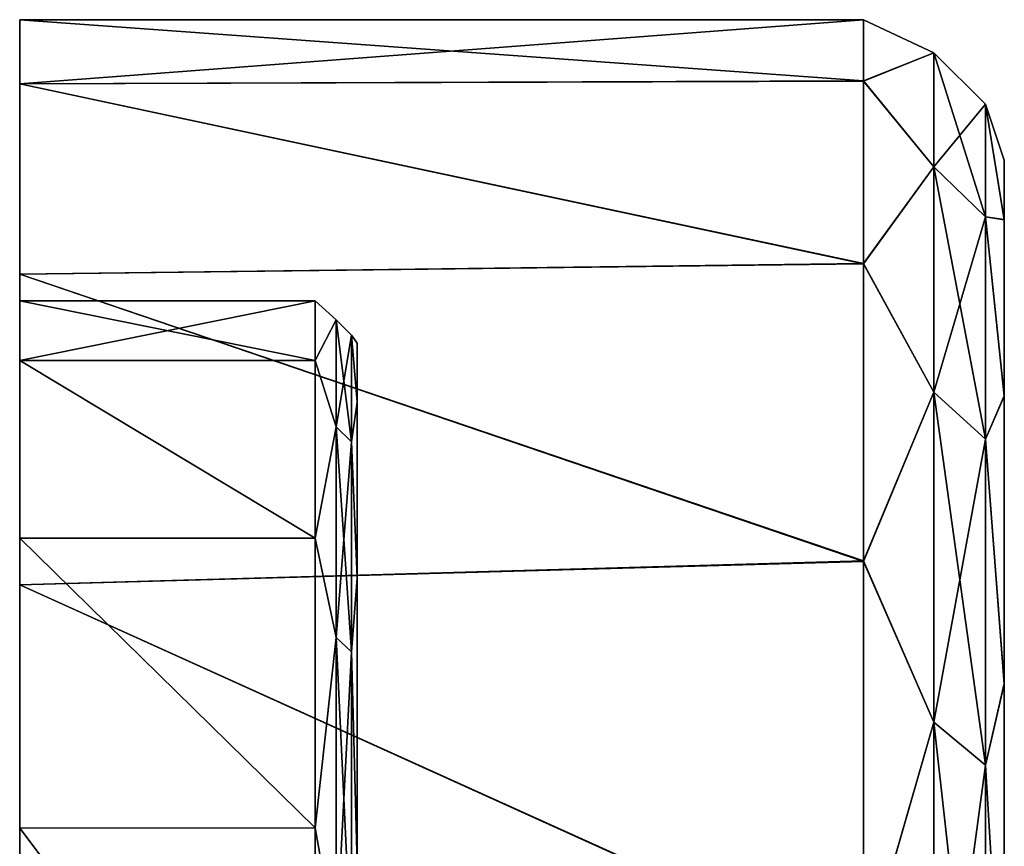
# Model space of a CAD drawing. Header units: metres. Extents: x -46 to 104, y -30 to 30.
# Tile 19 of 127: x -45.5 to -38.5, y 24.12 to 30. Entities that reach past the tile are written whole.
import ezdxf

# ---------------------------------------------------------------- set-up
doc = ezdxf.new("R2010")
doc.units = ezdxf.units.M
doc.layers.add('solid_122529', color=7, linetype='CONTINUOUS')

msp = doc.modelspace()

# ---------------------------------------------------------------- linework, layer by layer
at = {"layer": 'solid_122529'}
for points in [[(-39.5, 30, 1100.004517), (-45.5, 29.999954, 1100), (-45.5, 29.544207, 1105.209351)], [(-39.5, 30, 1100.004517), (-39.5, 29.563919, 1094.903442), (-45.5, 29.999954, 1100)], [(-39.5, 29.562372, 1105.105469), (-39.5, 30, 1100.004517), (-45.5, 29.544207, 1105.209351)], [(-39.5, 30, 0.004547), (-45.5, 29.999954), (-45.5, 29.544207, 5.20934)], [(-39.5, 30, 0.004547), (-39.5, 29.563919, -5.096539), (-45.5, 29.999954)], [(-39.5, 29.562372, 5.105505), (-39.5, 30, 0.004547), (-45.5, 29.544207, 5.20934)], [(-45.5, 29.544207, 1105.209351), (-45.5, 29.999954, 1100), (-45.5, 29.544207, 1094.790649)], [(-39.5, 29.563919, 1094.903442), (-45.5, 29.544207, 1094.790649), (-45.5, 29.999954, 1100)], [(-45.5, 29.544207, 5.20934), (-45.5, 29.999954), (-45.5, 29.544207, -5.20934)], [(-39.5, 29.563919, -5.096539), (-45.5, 29.544207, -5.20934), (-45.5, 29.999954)], [(-39, 29.764017, 1097.533691), (-39.5, 29.563919, 1094.903442), (-39.5, 30, 1100.004517)], [(-39, 29.764017, 1102.466309), (-39.5, 30, 1100.004517), (-39.5, 29.562372, 1105.105469)], [(-39, 29.764017, 1102.466309), (-39, 29.764017, 1097.533691), (-39.5, 30, 1100.004517)], [(-39, 29.764017, -2.466317), (-39.5, 29.563919, -5.096539), (-39.5, 30, 0.004547)], [(-39, 29.764017, 2.466317), (-39.5, 30, 0.004547), (-39.5, 29.562372, 5.105505)], [(-39, 29.764017, 2.466317), (-39, 29.764017, -2.466317), (-39.5, 30, 0.004547)], [(-39, 29.764017, 1097.533691), (-39, 28.952133, 1092.668335), (-39.5, 29.563919, 1094.903442)], [(-39, 28.952133, 1107.331665), (-39, 29.764017, 1102.466309), (-39.5, 29.562372, 1105.105469)], [(-39, 29.764017, -2.466317), (-39, 28.952133, -7.331676), (-39.5, 29.563919, -5.096539)], [(-39, 28.952133, 7.331676), (-39, 29.764017, 2.466317), (-39.5, 29.562372, 5.105505)], [(-38.633713, 28.596869, 1092.758301), (-39, 28.952133, 1092.668335), (-39, 29.764017, 1097.533691)], [(-38.633713, 29.39879, 1097.563965), (-39, 29.764017, 1097.533691), (-39, 29.764017, 1102.466309)], [(-38.633713, 29.39879, 1097.563965), (-38.633713, 28.596869, 1092.758301), (-39, 29.764017, 1097.533691)], [(-38.633713, 29.39879, 1102.436035), (-39, 29.764017, 1102.466309), (-39, 28.952133, 1107.331665)], [(-38.633713, 29.39879, 1102.436035), (-38.633713, 29.39879, 1097.563965), (-39, 29.764017, 1102.466309)], [(-38.633713, 28.596869, -7.24171), (-39, 28.952133, -7.331676), (-39, 29.764017, -2.466317)], [(-38.633713, 29.39879, -2.436053), (-39, 29.764017, -2.466317), (-39, 29.764017, 2.466317)], [(-38.633713, 29.39879, -2.436053), (-38.633713, 28.596869, -7.24171), (-39, 29.764017, -2.466317)], [(-38.633713, 29.39879, 2.436053), (-39, 29.764017, 2.466317), (-39, 28.952133, 7.331676)], [(-38.633713, 29.39879, 2.436053), (-38.633713, 29.39879, -2.436053), (-39, 29.764017, 2.466317)], [(-39.5, 29.563919, 1094.903442), (-39.5, 28.266439, 1089.949707), (-45.5, 29.544207, 1094.790649)], [(-39.5, 29.563919, -5.096539), (-39.5, 28.266439, -10.050293), (-45.5, 29.544207, -5.20934)], [(-39.5, 28.263395, 1110.058838), (-39.5, 29.562372, 1105.105469), (-45.5, 29.544207, 1105.209351)], [(-39.5, 28.263395, 10.058851), (-39.5, 29.562372, 5.105505), (-45.5, 29.544207, 5.20934)], [(-45.5, 29.544207, 1105.209351), (-45.5, 29.544207, 1094.790649), (-45.5, 28.190805, 1089.739624)], [(-39.5, 28.266439, 1089.949707), (-45.5, 28.190805, 1089.739624), (-45.5, 29.544207, 1094.790649)], [(-45.5, 28.190805, 1110.260376), (-45.5, 29.544207, 1105.209351), (-45.5, 28.190805, 1089.739624)], [(-39.5, 28.263395, 1110.058838), (-45.5, 29.544207, 1105.209351), (-45.5, 28.190805, 1110.260376)], [(-45.5, 29.544207, 5.20934), (-45.5, 29.544207, -5.20934), (-45.5, 28.190805, -10.26041)], [(-39.5, 28.266439, -10.050293), (-45.5, 28.190805, -10.26041), (-45.5, 29.544207, -5.20934)], [(-45.5, 28.190805, 10.26041), (-45.5, 29.544207, 5.20934), (-45.5, 28.190805, -10.26041)], [(-39.5, 28.263395, 10.058851), (-45.5, 29.544207, 5.20934), (-45.5, 28.190805, 10.26041)], [(-39, 28.952133, 1092.668335), (-39.5, 28.266439, 1089.949707), (-39.5, 29.563919, 1094.903442)], [(-39, 28.952133, -7.331676), (-39.5, 28.266439, -10.050293), (-39.5, 29.563919, -5.096539)], [(-39, 28.952133, 1107.331665), (-39.5, 29.562372, 1105.105469), (-39.5, 28.263395, 1110.058838)], [(-39, 28.952133, 7.331676), (-39.5, 29.562372, 5.105505), (-39.5, 28.263395, 10.058851)], [(-38.633713, 28.596869, 1107.241699), (-38.633713, 29.39879, 1102.436035), (-39, 28.952133, 1107.331665)], [(-38.633713, 28.596869, 7.24171), (-38.633713, 29.39879, 2.436053), (-39, 28.952133, 7.331676)], [(-38.633713, 29.39879, 1102.436035), (-38.5, 28.57662, 1104.936523), (-38.5, 28.999798, 1100.004395)], [(-38.633713, 28.596869, 1107.241699), (-38.5, 28.57662, 1104.936523), (-38.633713, 29.39879, 1102.436035)], [(-38.633713, 29.39879, 1097.563965), (-38.5, 28.999798, 1100.004395), (-38.5, 28.578106, 1095.072144)], [(-38.633713, 29.39879, 1102.436035), (-38.5, 28.999798, 1100.004395), (-38.633713, 29.39879, 1097.563965)], [(-38.633713, 29.39879, 1097.563965), (-38.5, 28.578106, 1095.072144), (-38.633713, 28.596869, 1092.758301)], [(-38.633713, 29.39879, 2.436053), (-38.5, 28.57662, 4.936481), (-38.5, 28.999798, 0.004364)], [(-38.633713, 28.596869, 7.24171), (-38.5, 28.57662, 4.936481), (-38.633713, 29.39879, 2.436053)], [(-38.633713, 29.39879, -2.436053), (-38.5, 28.999798, 0.004364), (-38.5, 28.578106, -4.927874)], [(-38.633713, 29.39879, 2.436053), (-38.5, 28.999798, 0.004364), (-38.633713, 29.39879, -2.436053)], [(-38.633713, 29.39879, -2.436053), (-38.5, 28.578106, -4.927874), (-38.633713, 28.596869, -7.24171)], [(-38.5, 28.578106, 1095.072144), (-38.5, 28.999798, 1100.004395), (-38.5, 28.57662, 1104.936523)], [(-38.5, 28.578106, -4.927874), (-38.5, 28.999798, 0.004364), (-38.5, 28.57662, 4.936481)], [(-39, 28.952133, 1092.668335), (-39, 27.35051, 1088.00293), (-39.5, 28.266439, 1089.949707)], [(-39, 27.35051, 1111.99707), (-39, 28.952133, 1107.331665), (-39.5, 28.263395, 1110.058838)], [(-39, 28.952133, -7.331676), (-39, 27.35051, -11.997046), (-39.5, 28.266439, -10.050293)], [(-39, 27.35051, 11.997046), (-39, 28.952133, 7.331676), (-39.5, 28.263395, 10.058851)], [(-38.633713, 27.014896, 1088.150146), (-39, 27.35051, 1088.00293), (-39, 28.952133, 1092.668335)], [(-38.633713, 28.596869, 1092.758301), (-38.633713, 27.014896, 1088.150146), (-39, 28.952133, 1092.668335)], [(-38.633713, 28.596869, 1107.241699), (-39, 28.952133, 1107.331665), (-39, 27.35051, 1111.99707)], [(-38.633713, 27.014896, -11.849833), (-39, 27.35051, -11.997046), (-39, 28.952133, -7.331676)], [(-38.633713, 28.596869, -7.24171), (-38.633713, 27.014896, -11.849833), (-39, 28.952133, -7.331676)], [(-38.633713, 28.596869, 7.24171), (-39, 28.952133, 7.331676), (-39, 27.35051, 11.997046)], [(-38.633713, 27.014896, 1111.849854), (-38.633713, 28.596869, 1107.241699), (-39, 27.35051, 1111.99707)], [(-38.633713, 27.014896, 11.849833), (-38.633713, 28.596869, 7.24171), (-39, 27.35051, 11.997046)], [(-38.633713, 28.596869, 1107.241699), (-38.5, 27.321245, 1109.723633), (-38.5, 28.57662, 1104.936523)], [(-38.633713, 27.014896, 1111.849854), (-38.5, 27.321245, 1109.723633), (-38.633713, 28.596869, 1107.241699)], [(-38.633713, 28.596869, 1092.758301), (-38.5, 28.578106, 1095.072144), (-38.5, 27.324169, 1090.284546)], [(-38.633713, 28.596869, 1092.758301), (-38.5, 27.324169, 1090.284546), (-38.633713, 27.014896, 1088.150146)], [(-38.633713, 28.596869, 7.24171), (-38.5, 27.321245, 9.72366), (-38.5, 28.57662, 4.936481)], [(-38.633713, 27.014896, 11.849833), (-38.5, 27.321245, 9.72366), (-38.633713, 28.596869, 7.24171)], [(-38.633713, 28.596869, -7.24171), (-38.5, 28.578106, -4.927874), (-38.5, 27.324169, -9.715442)], [(-38.633713, 28.596869, -7.24171), (-38.5, 27.324169, -9.715442), (-38.633713, 27.014896, -11.849833)], [(-38.5, 27.324169, 1090.284546), (-38.5, 28.578106, 1095.072144), (-38.5, 28.57662, 1104.936523)], [(-38.5, 27.324169, -9.715442), (-38.5, 28.578106, -4.927874), (-38.5, 28.57662, 4.936481)], [(-38.5, 27.324169, 1090.284546), (-38.5, 28.57662, 1104.936523), (-38.5, 27.321245, 1109.723633)], [(-38.5, 27.324169, -9.715442), (-38.5, 28.57662, 4.936481), (-38.5, 27.321245, 9.72366)], [(-39.5, 28.266439, 1089.949707), (-39.5, 26.149517, 1085.296143), (-45.5, 28.190805, 1089.739624)], [(-39.5, 28.266439, -10.050293), (-39.5, 26.149517, -14.703835), (-45.5, 28.190805, -10.26041)], [(-39.5, 26.145069, 1114.711792), (-39.5, 28.263395, 1110.058838), (-45.5, 28.190805, 1110.260376)], [(-39.5, 26.145069, 14.711743), (-39.5, 28.263395, 10.058851), (-45.5, 28.190805, 10.26041)], [(-39, 27.35051, 1088.00293), (-39.5, 26.149517, 1085.296143), (-39.5, 28.266439, 1089.949707)], [(-39, 27.35051, -11.997046), (-39.5, 26.149517, -14.703835), (-39.5, 28.266439, -10.050293)], [(-39, 27.35051, 1111.99707), (-39.5, 28.263395, 1110.058838), (-39.5, 26.145069, 1114.711792)], [(-39, 27.35051, 11.997046), (-39.5, 28.263395, 10.058851), (-39.5, 26.145069, 14.711743)], [(-45.5, 28.190805, 1110.260376), (-45.5, 27.57456, 1104.862427), (-45.5, 26.311251, 1109.576904)], [(-45.5, 25.980865, 1114.999756), (-45.5, 28.190805, 1110.260376), (-45.5, 26.311251, 1109.576904)], [(-45.5, 28.190805, 1110.260376), (-45.5, 28, 1100), (-45.5, 27.57456, 1104.862427)], [(-45.5, 28.190805, 1089.739624), (-45.5, 27.57456, 1095.137573), (-45.5, 28, 1100)], [(-45.5, 28.190805, 1110.260376), (-45.5, 28.190805, 1089.739624), (-45.5, 28, 1100)], [(-45.5, 28.190805, 1089.739624), (-45.5, 25.980865, 1085.000244), (-45.5, 27.57456, 1095.137573)], [(-39.5, 26.149517, 1085.296143), (-45.5, 25.980865, 1085.000244), (-45.5, 28.190805, 1089.739624)], [(-39.5, 26.145069, 1114.711792), (-45.5, 28.190805, 1110.260376), (-45.5, 25.980865, 1114.999756)], [(-45.5, 28.190805, 10.26041), (-45.5, 27.57456, 4.862426), (-45.5, 26.311251, 9.576888)], [(-45.5, 25.980865, 14.99975), (-45.5, 28.190805, 10.26041), (-45.5, 26.311251, 9.576888)], [(-45.5, 28.190805, 10.26041), (-45.5, 28), (-45.5, 27.57456, 4.862426)], [(-45.5, 28.190805, -10.26041), (-45.5, 27.57456, -4.862426), (-45.5, 28)], [(-45.5, 28.190805, 10.26041), (-45.5, 28.190805, -10.26041), (-45.5, 28)], [(-45.5, 28.190805, -10.26041), (-45.5, 25.980865, -14.99975), (-45.5, 27.57456, -4.862426)], [(-39.5, 26.149517, -14.703835), (-45.5, 25.980865, -14.99975), (-45.5, 28.190805, -10.26041)], [(-39.5, 26.145069, 14.711743), (-45.5, 28.190805, 10.26041), (-45.5, 25.980865, 14.99975)], [(-43.400002, 27.574787, 1104.861206), (-45.5, 27.57456, 1104.862427), (-45.5, 28, 1100)], [(-43.400002, 28, 1100.000122), (-45.5, 28, 1100), (-45.5, 27.57456, 1095.137573)], [(-43.400002, 28, 1100.000122), (-43.400002, 27.574787, 1104.861206), (-45.5, 28, 1100)], [(-43.400002, 27.574816, 1095.138916), (-43.400002, 28, 1100.000122), (-45.5, 27.57456, 1095.137573)], [(-43.400002, 27.574787, 4.861181), (-45.5, 27.57456, 4.862426), (-45.5, 28)], [(-43.400002, 28, 0.000076), (-45.5, 28), (-45.5, 27.57456, -4.862426)], [(-43.400002, 28, 0.000076), (-43.400002, 27.574787, 4.861181), (-45.5, 28)], [(-43.400002, 27.574816, -4.861024), (-43.400002, 28, 0.000076), (-45.5, 27.57456, -4.862426)], [(-43.25, 27.864309, 1102.30896), (-43.400002, 27.574787, 1104.861206), (-43.400002, 28, 1100.000122)], [(-43.25, 27.864309, 1097.69104), (-43.400002, 28, 1100.000122), (-43.400002, 27.574816, 1095.138916)], [(-43.25, 27.864309, 1102.30896), (-43.400002, 28, 1100.000122), (-43.25, 27.864309, 1097.69104)], [(-43.25, 27.864309, 2.308903), (-43.400002, 27.574787, 4.861181), (-43.400002, 28, 0.000076)], [(-43.25, 27.864309, -2.308903), (-43.400002, 28, 0.000076), (-43.400002, 27.574816, -4.861024)], [(-43.25, 27.864309, 2.308903), (-43.400002, 28, 0.000076), (-43.25, 27.864309, -2.308903)], [(-43.25, 27.104244, 1106.86377), (-43.400002, 27.574787, 1104.861206), (-43.25, 27.864309, 1102.30896)], [(-43.25, 27.864309, 1097.69104), (-43.400002, 27.574816, 1095.138916), (-43.25, 27.104244, 1093.13623)], [(-43.25, 27.104244, 6.863727), (-43.400002, 27.574787, 4.861181), (-43.25, 27.864309, 2.308903)], [(-43.25, 27.864309, -2.308903), (-43.400002, 27.574816, -4.861024), (-43.25, 27.104244, -6.863727)], [(-43.25, 27.864309, 1097.69104), (-43.140114, 27.75474, 1097.700195), (-43.140114, 27.75474, 1102.299805)], [(-43.25, 27.864309, 1097.69104), (-43.25, 27.104244, 1093.13623), (-43.140114, 27.75474, 1097.700195)], [(-43.25, 27.864309, 1102.30896), (-43.140114, 27.75474, 1102.299805), (-43.140114, 26.997663, 1106.836792)], [(-43.25, 27.864309, 1102.30896), (-43.25, 27.864309, 1097.69104), (-43.140114, 27.75474, 1102.299805)], [(-43.25, 27.104244, 1106.86377), (-43.25, 27.864309, 1102.30896), (-43.140114, 26.997663, 1106.836792)], [(-43.25, 27.864309, -2.308903), (-43.140114, 27.75474, -2.299823), (-43.140114, 27.75474, 2.299823)], [(-43.25, 27.864309, -2.308903), (-43.25, 27.104244, -6.863727), (-43.140114, 27.75474, -2.299823)], [(-43.25, 27.864309, 2.308903), (-43.140114, 27.75474, 2.299823), (-43.140114, 26.997663, 6.836737)], [(-43.25, 27.864309, 2.308903), (-43.25, 27.864309, -2.308903), (-43.140114, 27.75474, 2.299823)], [(-43.25, 27.104244, 6.863727), (-43.25, 27.864309, 2.308903), (-43.140114, 26.997663, 6.836737)], [(-43.25, 27.104244, 1093.13623), (-43.140114, 26.997663, 1093.163208), (-43.140114, 27.75474, 1097.700195)], [(-43.25, 27.104244, -6.863727), (-43.140114, 26.997663, -6.836737), (-43.140114, 27.75474, -2.299823)], [(-43.140114, 27.75474, 1097.700195), (-43.099998, 27.279074, 1095.189941), (-43.099998, 27.69976, 1100.000122)], [(-43.140114, 27.75474, 1097.700195), (-43.140114, 26.997663, 1093.163208), (-43.099998, 27.279074, 1095.189941)], [(-43.140114, 27.75474, 1102.299805), (-43.099998, 27.69976, 1100.000122), (-43.099998, 27.279016, 1104.810303)], [(-43.140114, 27.75474, 1102.299805), (-43.140114, 27.75474, 1097.700195), (-43.099998, 27.69976, 1100.000122)], [(-43.140114, 26.997663, 1106.836792), (-43.140114, 27.75474, 1102.299805), (-43.099998, 27.279016, 1104.810303)], [(-43.140114, 27.75474, -2.299823), (-43.099998, 27.279074, -4.810005), (-43.099998, 27.69976, 0.000159)], [(-43.140114, 27.75474, -2.299823), (-43.140114, 26.997663, -6.836737), (-43.099998, 27.279074, -4.810005)], [(-43.140114, 27.75474, 2.299823), (-43.099998, 27.69976, 0.000159), (-43.099998, 27.279016, 4.810322)], [(-43.140114, 27.75474, 2.299823), (-43.140114, 27.75474, -2.299823), (-43.099998, 27.69976, 0.000159)], [(-43.140114, 26.997663, 6.836737), (-43.140114, 27.75474, 2.299823), (-43.099998, 27.279016, 4.810322)], [(-43.099998, 27.279016, 1104.810303), (-43.099998, 27.69976, 1100.000122), (-43.099998, 27.279074, 1095.189941)], [(-43.099998, 27.279016, 4.810322), (-43.099998, 27.69976, 0.000159), (-43.099998, 27.279074, -4.810005)], [(-43.400002, 26.31237, 1090.426147), (-43.400002, 27.574816, 1095.138916), (-45.5, 27.57456, 1095.137573)], [(-43.400002, 26.31237, -9.573879), (-43.400002, 27.574816, -4.861024), (-45.5, 27.57456, -4.862426)], [(-43.400002, 27.574787, 1104.861206), (-43.400002, 26.312317, 1109.573975), (-45.5, 27.57456, 1104.862427)], [(-43.400002, 27.574787, 4.861181), (-43.400002, 26.312317, 9.574026), (-45.5, 27.57456, 4.862426)], [(-43.400002, 26.312317, 1109.573975), (-45.5, 26.311251, 1109.576904), (-45.5, 27.57456, 1104.862427)], [(-45.5, 25.980865, 1085.000244), (-45.5, 26.311251, 1090.423096), (-45.5, 27.57456, 1095.137573)], [(-43.400002, 26.31237, 1090.426147), (-45.5, 27.57456, 1095.137573), (-45.5, 26.311251, 1090.423096)], [(-43.400002, 26.312317, 9.574026), (-45.5, 26.311251, 9.576888), (-45.5, 27.57456, 4.862426)], [(-45.5, 25.980865, -14.99975), (-45.5, 26.311251, -9.576888), (-45.5, 27.57456, -4.862426)], [(-43.400002, 26.31237, -9.573879), (-45.5, 27.57456, -4.862426), (-45.5, 26.311251, -9.576888)], [(-43.25, 27.104244, 1093.13623), (-43.400002, 27.574816, 1095.138916), (-43.400002, 26.31237, 1090.426147)], [(-43.25, 27.104244, -6.863727), (-43.400002, 27.574816, -4.861024), (-43.400002, 26.31237, -9.573879)], [(-43.25, 27.104244, 1106.86377), (-43.400002, 26.312317, 1109.573975), (-43.400002, 27.574787, 1104.861206)], [(-43.25, 27.104244, 6.863727), (-43.400002, 26.312317, 9.574026), (-43.400002, 27.574787, 4.861181)], [(-39, 27.35051, 1088.00293), (-39, 25.002834, 1083.664795), (-39.5, 26.149517, 1085.296143)], [(-39, 25.002834, 1116.335205), (-39, 27.35051, 1111.99707), (-39.5, 26.145069, 1114.711792)], [(-39, 27.35051, -11.997046), (-39, 25.002834, -16.335167), (-39.5, 26.149517, -14.703835)], [(-39, 25.002834, 16.335167), (-39, 27.35051, 11.997046), (-39.5, 26.145069, 14.711743)], [(-38.633713, 24.696032, 1083.865234), (-39, 25.002834, 1083.664795), (-39, 27.35051, 1088.00293)], [(-38.633713, 27.014896, 1088.150146), (-38.633713, 24.696032, 1083.865234), (-39, 27.35051, 1088.00293)], [(-38.633713, 27.014896, 1111.849854), (-39, 27.35051, 1111.99707), (-39, 25.002834, 1116.335205)], [(-38.633713, 24.696032, -16.134722), (-39, 25.002834, -16.335167), (-39, 27.35051, -11.997046)], [(-38.633713, 27.014896, -11.849833), (-38.633713, 24.696032, -16.134722), (-39, 27.35051, -11.997046)], [(-38.633713, 27.014896, 11.849833), (-39, 27.35051, 11.997046), (-39, 25.002834, 16.335167)], [(-38.633713, 27.014896, 1088.150146), (-38.5, 27.324169, 1090.284546), (-38.5, 25.278303, 1085.787109)], [(-38.633713, 27.014896, -11.849833), (-38.5, 27.324169, -9.715442), (-38.5, 25.278303, -14.212913)], [(-38.633713, 27.014896, 1111.849854), (-38.5, 25.274031, 1114.220459), (-38.5, 27.321245, 1109.723633)], [(-38.633713, 27.014896, 11.849833), (-38.5, 25.274031, 14.220508), (-38.5, 27.321245, 9.72366)], [(-38.5, 25.278303, 1085.787109), (-38.5, 27.324169, 1090.284546), (-38.5, 27.321245, 1109.723633)], [(-38.5, 25.278303, -14.212913), (-38.5, 27.324169, -9.715442), (-38.5, 27.321245, 9.72366)], [(-38.5, 25.278303, 1085.787109), (-38.5, 27.321245, 1109.723633), (-38.5, 25.274031, 1114.220459)], [(-38.5, 25.278303, -14.212913), (-38.5, 27.321245, 9.72366), (-38.5, 25.274031, 14.220508)], [(-43.140114, 26.997663, 1093.163208), (-43.099998, 26.030621, 1090.529175), (-43.099998, 27.279074, 1095.189941)], [(-43.140114, 26.997663, -6.836737), (-43.099998, 26.030621, -9.470805), (-43.099998, 27.279074, -4.810005)], [(-43.140114, 26.997663, 1106.836792), (-43.099998, 27.279016, 1104.810303), (-43.099998, 26.030512, 1109.471069)], [(-43.140114, 26.997663, 6.836737), (-43.099998, 27.279016, 4.810322), (-43.099998, 26.030512, 9.471102)], [(-43.099998, 27.279016, 1104.810303), (-43.099998, 27.279074, 1095.189941), (-43.099998, 26.030621, 1090.529175)], [(-43.099998, 27.279016, 4.810322), (-43.099998, 27.279074, -4.810005), (-43.099998, 26.030621, -9.470805)], [(-43.099998, 26.030512, 1109.471069), (-43.099998, 27.279016, 1104.810303), (-43.099998, 26.030621, 1090.529175)], [(-43.099998, 26.030512, 9.471102), (-43.099998, 27.279016, 4.810322), (-43.099998, 26.030621, -9.470805)], [(-43.25, 25.604845, 1111.231323), (-43.400002, 26.312317, 1109.573975), (-43.25, 27.104244, 1106.86377)], [(-43.25, 27.104244, 1093.13623), (-43.400002, 26.31237, 1090.426147), (-43.25, 25.604845, 1088.768677)], [(-43.25, 25.604845, 11.231326), (-43.400002, 26.312317, 9.574026), (-43.25, 27.104244, 6.863727)], [(-43.25, 27.104244, -6.863727), (-43.400002, 26.31237, -9.573879), (-43.25, 25.604845, -11.231326)], [(-43.25, 27.104244, 1093.13623), (-43.25, 25.604845, 1088.768677), (-43.140114, 26.997663, 1093.163208)], [(-43.25, 27.104244, 1106.86377), (-43.140114, 26.997663, 1106.836792), (-43.140114, 25.50416, 1111.187134)], [(-43.25, 25.604845, 1111.231323), (-43.25, 27.104244, 1106.86377), (-43.140114, 25.50416, 1111.187134)], [(-43.25, 27.104244, -6.863727), (-43.25, 25.604845, -11.231326), (-43.140114, 26.997663, -6.836737)], [(-43.25, 27.104244, 6.863727), (-43.140114, 26.997663, 6.836737), (-43.140114, 25.50416, 11.187162)], [(-43.25, 25.604845, 11.231326), (-43.25, 27.104244, 6.863727), (-43.140114, 25.50416, 11.187162)], [(-43.25, 25.604845, 1088.768677), (-43.140114, 25.50416, 1088.812866), (-43.140114, 26.997663, 1093.163208)], [(-43.25, 25.604845, -11.231326), (-43.140114, 25.50416, -11.187162), (-43.140114, 26.997663, -6.836737)], [(-43.140114, 26.997663, 1093.163208), (-43.140114, 25.50416, 1088.812866), (-43.099998, 26.030621, 1090.529175)], [(-43.140114, 25.50416, 1111.187134), (-43.140114, 26.997663, 1106.836792), (-43.099998, 26.030512, 1109.471069)], [(-43.140114, 26.997663, -6.836737), (-43.140114, 25.50416, -11.187162), (-43.099998, 26.030621, -9.470805)], [(-43.140114, 25.50416, 11.187162), (-43.140114, 26.997663, 6.836737), (-43.099998, 26.030512, 9.471102)], [(-38.633713, 24.696032, 1116.134766), (-38.633713, 27.014896, 1111.849854), (-39, 25.002834, 1116.335205)], [(-38.633713, 24.696032, 16.134722), (-38.633713, 27.014896, 11.849833), (-39, 25.002834, 16.335167)], [(-38.633713, 24.696032, 1116.134766), (-38.5, 25.274031, 1114.220459), (-38.633713, 27.014896, 1111.849854)], [(-38.633713, 27.014896, 1088.150146), (-38.5, 25.278303, 1085.787109), (-38.633713, 24.696032, 1083.865234)], [(-38.633713, 24.696032, 16.134722), (-38.5, 25.274031, 14.220508), (-38.633713, 27.014896, 11.849833)], [(-38.633713, 27.014896, -11.849833), (-38.5, 25.278303, -14.212913), (-38.633713, 24.696032, -16.134722)], [(-43.400002, 24.250423, 1086.00293), (-43.400002, 26.31237, 1090.426147), (-45.5, 26.311251, 1090.423096)], [(-43.400002, 24.250423, -13.997034), (-43.400002, 26.31237, -9.573879), (-45.5, 26.311251, -9.576888)], [(-43.400002, 26.312317, 1109.573975), (-43.400002, 24.250351, 1113.997192), (-45.5, 26.311251, 1109.576904)], [(-43.400002, 26.312317, 9.574026), (-43.400002, 24.250351, 13.997159), (-45.5, 26.311251, 9.576888)], [(-45.5, 25.980865, 1114.999756), (-45.5, 26.311251, 1109.576904), (-45.5, 24.248543, 1114.000244)], [(-43.400002, 24.250351, 1113.997192), (-45.5, 24.248543, 1114.000244), (-45.5, 26.311251, 1109.576904)], [(-45.5, 25.980865, 1085.000244), (-45.5, 24.248543, 1085.999756), (-45.5, 26.311251, 1090.423096)], [(-43.400002, 24.250423, 1086.00293), (-45.5, 26.311251, 1090.423096), (-45.5, 24.248543, 1085.999756)], [(-45.5, 25.980865, 14.99975), (-45.5, 26.311251, 9.576888), (-45.5, 24.248543, 14.000217)], [(-43.400002, 24.250351, 13.997159), (-45.5, 24.248543, 14.000217), (-45.5, 26.311251, 9.576888)], [(-45.5, 25.980865, -14.99975), (-45.5, 24.248543, -14.000217), (-45.5, 26.311251, -9.576888)], [(-43.400002, 24.250423, -13.997034), (-45.5, 26.311251, -9.576888), (-45.5, 24.248543, -14.000217)], [(-43.25, 25.604845, 1088.768677), (-43.400002, 26.31237, 1090.426147), (-43.400002, 24.250423, 1086.00293)], [(-43.25, 25.604845, -11.231326), (-43.400002, 26.31237, -9.573879), (-43.400002, 24.250423, -13.997034)], [(-43.25, 25.604845, 1111.231323), (-43.400002, 24.250351, 1113.997192), (-43.400002, 26.312317, 1109.573975)], [(-43.25, 25.604845, 11.231326), (-43.400002, 24.250351, 13.997159), (-43.400002, 26.312317, 9.574026)], [(-39.5, 26.149517, 1085.296143), (-39.5, 23.267437, 1081.062622), (-45.5, 25.980865, 1085.000244)], [(-39.5, 26.149517, -14.703835), (-39.5, 23.267437, -18.937433), (-45.5, 25.980865, -14.99975)], [(-39.5, 23.26165, 1118.94458), (-39.5, 26.145069, 1114.711792), (-45.5, 25.980865, 1114.999756)], [(-39.5, 23.26165, 18.944542), (-39.5, 26.145069, 14.711743), (-45.5, 25.980865, 14.99975)], [(-39, 25.002834, 1083.664795), (-39.5, 23.267437, 1081.062622), (-39.5, 26.149517, 1085.296143)], [(-39, 25.002834, -16.335167), (-39.5, 23.267437, -18.937433), (-39.5, 26.149517, -14.703835)], [(-39, 25.002834, 1116.335205), (-39.5, 26.145069, 1114.711792), (-39.5, 23.26165, 1118.94458)], [(-39, 25.002834, 16.335167), (-39.5, 26.145069, 14.711743), (-39.5, 23.26165, 18.944542)], [(-45.5, 22.981518, 1119.283325), (-45.5, 25.980865, 1114.999756), (-45.5, 24.248543, 1114.000244)], [(-45.5, 25.980865, 1085.000244), (-45.5, 22.981518, 1080.716675), (-45.5, 24.248543, 1085.999756)], [(-39.5, 23.267437, 1081.062622), (-45.5, 22.981518, 1080.716675), (-45.5, 25.980865, 1085.000244)], [(-39.5, 23.26165, 1118.94458), (-45.5, 25.980865, 1114.999756), (-45.5, 22.981518, 1119.283325)], [(-45.5, 22.981518, 19.283361), (-45.5, 25.980865, 14.99975), (-45.5, 24.248543, 14.000217)], [(-45.5, 25.980865, -14.99975), (-45.5, 22.981518, -19.283361), (-45.5, 24.248543, -14.000217)], [(-39.5, 23.267437, -18.937433), (-45.5, 22.981518, -19.283361), (-45.5, 25.980865, -14.99975)], [(-39.5, 23.26165, 18.944542), (-45.5, 25.980865, 14.99975), (-45.5, 22.981518, 19.283361)], [(-43.140114, 25.50416, 1088.812866), (-43.099998, 23.990822, 1086.153687), (-43.099998, 26.030621, 1090.529175)], [(-43.140114, 25.50416, -11.187162), (-43.099998, 23.990822, -13.846276), (-43.099998, 26.030621, -9.470805)], [(-43.140114, 25.50416, 1111.187134), (-43.099998, 26.030512, 1109.471069), (-43.099998, 23.990673, 1113.846558)], [(-43.140114, 25.50416, 11.187162), (-43.099998, 26.030512, 9.471102), (-43.099998, 23.990673, 13.846535)], [(-43.099998, 26.030512, 1109.471069), (-43.099998, 26.030621, 1090.529175), (-43.099998, 23.990822, 1086.153687)], [(-43.099998, 26.030512, 9.471102), (-43.099998, 26.030621, -9.470805), (-43.099998, 23.990822, -13.846276)], [(-43.099998, 23.990673, 1113.846558), (-43.099998, 26.030512, 1109.471069), (-43.099998, 23.990822, 1086.153687)], [(-43.099998, 23.990673, 13.846535), (-43.099998, 26.030512, 9.471102), (-43.099998, 23.990822, -13.846276)], [(-43.25, 23.407013, 1115.292603), (-43.400002, 24.250351, 1113.997192), (-43.25, 25.604845, 1111.231323)], [(-43.25, 25.604845, 1088.768677), (-43.400002, 24.250423, 1086.00293), (-43.25, 23.407013, 1084.707397)], [(-43.25, 23.407013, 15.292565), (-43.400002, 24.250351, 13.997159), (-43.25, 25.604845, 11.231326)], [(-43.25, 25.604845, -11.231326), (-43.400002, 24.250423, -13.997034), (-43.25, 23.407013, -15.292565)], [(-43.25, 25.604845, 1088.768677), (-43.25, 23.407013, 1084.707397), (-43.140114, 25.50416, 1088.812866)], [(-43.25, 25.604845, 1111.231323), (-43.140114, 25.50416, 1111.187134), (-43.140114, 23.31497, 1115.232422)], [(-43.25, 23.407013, 1115.292603), (-43.25, 25.604845, 1111.231323), (-43.140114, 23.31497, 1115.232422)], [(-43.25, 25.604845, -11.231326), (-43.25, 23.407013, -15.292565), (-43.140114, 25.50416, -11.187162)], [(-43.25, 25.604845, 11.231326), (-43.140114, 25.50416, 11.187162), (-43.140114, 23.31497, 15.23243)], [(-43.25, 23.407013, 15.292565), (-43.25, 25.604845, 11.231326), (-43.140114, 23.31497, 15.23243)], [(-43.25, 23.407013, 1084.707397), (-43.140114, 23.31497, 1084.767578), (-43.140114, 25.50416, 1088.812866)], [(-43.25, 23.407013, -15.292565), (-43.140114, 23.31497, -15.23243), (-43.140114, 25.50416, -11.187162)], [(-43.140114, 25.50416, 1088.812866), (-43.140114, 23.31497, 1084.767578), (-43.099998, 23.990822, 1086.153687)], [(-43.140114, 23.31497, 1115.232422), (-43.140114, 25.50416, 1111.187134), (-43.099998, 23.990673, 1113.846558)], [(-43.140114, 25.50416, -11.187162), (-43.140114, 23.31497, -15.23243), (-43.099998, 23.990822, -13.846276)], [(-43.140114, 23.31497, 15.23243), (-43.140114, 25.50416, 11.187162), (-43.099998, 23.990673, 13.846535)], [(-38.633713, 24.696032, 1083.865234), (-38.5, 25.278303, 1085.787109), (-38.5, 22.491329, 1081.693848)], [(-38.633713, 24.696032, -16.134722), (-38.5, 25.278303, -14.212913), (-38.5, 22.491329, -18.306194)], [(-38.633713, 24.696032, 1116.134766), (-38.5, 22.485767, 1118.312988), (-38.5, 25.274031, 1114.220459)], [(-38.633713, 24.696032, 16.134722), (-38.5, 22.485767, 18.313021), (-38.5, 25.274031, 14.220508)], [(-38.5, 22.491329, 1081.693848), (-38.5, 25.278303, 1085.787109), (-38.5, 25.274031, 1114.220459)], [(-38.5, 22.491329, -18.306194), (-38.5, 25.278303, -14.212913), (-38.5, 25.274031, 14.220508)], [(-38.5, 22.491329, 1081.693848), (-38.5, 25.274031, 1114.220459), (-38.5, 22.485767, 1118.312988)], [(-38.5, 22.491329, -18.306194), (-38.5, 25.274031, 14.220508), (-38.5, 22.485767, 18.313021)], [(-39, 25.002834, 1083.664795), (-39, 21.973148, 1079.772339), (-39.5, 23.267437, 1081.062622)], [(-39, 21.973148, 1120.227661), (-39, 25.002834, 1116.335205), (-39.5, 23.26165, 1118.94458)], [(-39, 25.002834, -16.335167), (-39, 21.973148, -20.227709), (-39.5, 23.267437, -18.937433)], [(-39, 21.973148, 20.227709), (-39, 25.002834, 16.335167), (-39.5, 23.26165, 18.944542)], [(-38.633713, 21.703522, 1080.020508), (-39, 21.973148, 1079.772339), (-39, 25.002834, 1083.664795)], [(-38.633713, 24.696032, 1083.865234), (-38.633713, 21.703522, 1080.020508), (-39, 25.002834, 1083.664795)], [(-38.633713, 24.696032, 1116.134766), (-39, 25.002834, 1116.335205), (-39, 21.973148, 1120.227661)], [(-38.633713, 21.703522, -19.979498), (-39, 21.973148, -20.227709), (-39, 25.002834, -16.335167)], [(-38.633713, 24.696032, -16.134722), (-38.633713, 21.703522, -19.979498), (-39, 25.002834, -16.335167)], [(-38.633713, 24.696032, 16.134722), (-39, 25.002834, 16.335167), (-39, 21.973148, 20.227709)], [(-38.633713, 21.703522, 1119.979492), (-38.633713, 24.696032, 1116.134766), (-39, 21.973148, 1120.227661)], [(-38.633713, 21.703522, 19.979498), (-38.633713, 24.696032, 16.134722), (-39, 21.973148, 20.227709)], [(-38.633713, 21.703522, 1119.979492), (-38.5, 22.485767, 1118.312988), (-38.633713, 24.696032, 1116.134766)], [(-38.633713, 24.696032, 1083.865234), (-38.5, 22.491329, 1081.693848), (-38.633713, 21.703522, 1080.020508)], [(-38.633713, 21.703522, 19.979498), (-38.5, 22.485767, 18.313021), (-38.633713, 24.696032, 16.134722)], [(-38.633713, 24.696032, -16.134722), (-38.5, 22.491329, -18.306194), (-38.633713, 21.703522, -19.979498)], [(-43.400002, 21.451481, 1082.004639), (-43.400002, 24.250423, 1086.00293), (-45.5, 24.248543, 1085.999756)], [(-43.400002, 21.451481, -17.995388), (-43.400002, 24.250423, -13.997034), (-45.5, 24.248543, -14.000217)], [(-43.400002, 24.250351, 1113.997192), (-43.400002, 21.45138, 1117.995483), (-45.5, 24.248543, 1114.000244)], [(-43.400002, 24.250351, 13.997159), (-43.400002, 21.45138, 17.995508), (-45.5, 24.248543, 14.000217)], [(-45.5, 22.981518, 1119.283325), (-45.5, 24.248543, 1114.000244), (-45.5, 21.449144, 1117.998047)], [(-43.400002, 21.45138, 1117.995483), (-45.5, 21.449144, 1117.998047), (-45.5, 24.248543, 1114.000244)], [(-45.5, 22.981518, 1080.716675), (-45.5, 21.449144, 1082.001953), (-45.5, 24.248543, 1085.999756)], [(-43.400002, 21.451481, 1082.004639), (-45.5, 24.248543, 1085.999756), (-45.5, 21.449144, 1082.001953)], [(-45.5, 22.981518, 19.283361), (-45.5, 24.248543, 14.000217), (-45.5, 21.449144, 17.9981)], [(-43.400002, 21.45138, 17.995508), (-45.5, 21.449144, 17.9981), (-45.5, 24.248543, 14.000217)], [(-45.5, 22.981518, -19.283361), (-45.5, 21.449144, -17.9981), (-45.5, 24.248543, -14.000217)], [(-43.400002, 21.451481, -17.995388), (-45.5, 24.248543, -14.000217), (-45.5, 21.449144, -17.9981)], [(-43.25, 23.407013, 1084.707397), (-43.400002, 24.250423, 1086.00293), (-43.400002, 21.451481, 1082.004639)], [(-43.25, 23.407013, -15.292565), (-43.400002, 24.250423, -13.997034), (-43.400002, 21.451481, -17.995388)], [(-43.25, 23.407013, 1115.292603), (-43.400002, 21.45138, 1117.995483), (-43.400002, 24.250351, 1113.997192)], [(-43.25, 23.407013, 15.292565), (-43.400002, 21.45138, 17.995508), (-43.400002, 24.250351, 13.997159)]]:
    msp.add_3dface(points, dxfattribs=at)

doc.saveas('drawing.dxf')
